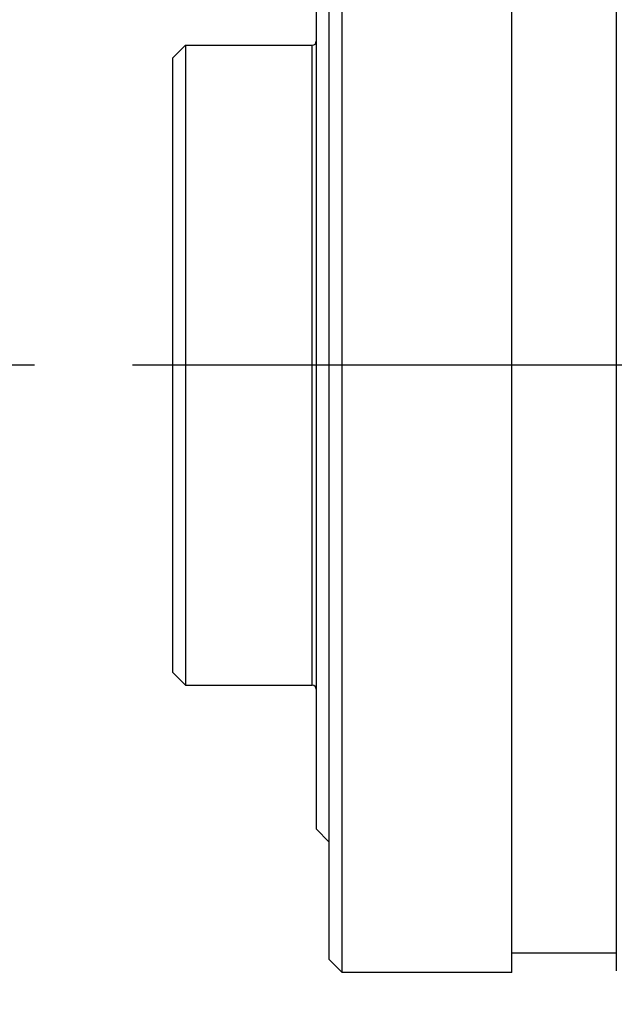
# Model space of a CAD drawing. Header units: millimetres. Extents: x 5828 to 6704, y 123 to 421.
# Tile 171 of 256: x 6522.42 to 6524.7, y 211.9 to 215.66. Entities that reach past the tile are written whole.
import ezdxf

# ---------------------------------------------------------------- set-up
doc = ezdxf.new("R2010")
doc.units = ezdxf.units.MM
doc.linetypes.add('CENTER', pattern=[0.6, 0.375, -0.075, 0.075, -0.075])
for name, color, linetype in [('中心线', 7, 'Continuous'), ('外形图', 7, 'Continuous'), ('尺寸标注', 7, 'Continuous'), ('运动范围', 7, 'Continuous')]:
    doc.layers.add(name, color=color, linetype=linetype)
doc.styles.add('微软雅黑', font='msyh.ttc', dxfattribs={"height": 1.5})
doc.dimstyles.new('尺寸标注_1_20比例', dxfattribs={"dimtxt": 1.5, "dimasz": 1.25, "dimexe": 0.5, "dimexo": 0.4, "dimgap": 0.5, "dimtad": 1, "dimdec": 1, "dimlfac": 20, "dimdsep": 46, "dimtxsty": '微软雅黑', "dimcen": 0.09, "dimadec": 0, "dimazin": 0, "dimtp": 0.01, "dimtm": 0.01, "dimtfac": 1, "dimtdec": 1, "dimtofl": 0, "dimtmove": 0, "dimatfit": 3, "dimfxl": 1, "dimtolj": 1, "dimarcsym": 0})

# ---------------------------------------------------------------- blocks, each defined once
blk = doc.blocks.new('*D1145')
at = {"layer": 'Defpoints', "color": 0}
for p in [(6564.9775, 227.1499), (6618.6004, 224.7716), (6488.2514, 214.3423), (6559.4529, 214.3423), (6635.7237, 214.3423)]:
    blk.add_point(p, dxfattribs=at)
at = {"layer": '尺寸标注', "color": 0, "lineweight": -2}
blk.add_arc((6559.4529, 214.3423), 13.9483, 15.13637, 174.86363, dxfattribs=at)
at = {"layer": '尺寸标注', "color": 0}
for points in [[(6572.7139, 217.9391), (6573.1206, 218.0298), (6573.1893, 216.7644)], [(6545.3524, 215.6004), (6545.7687, 215.5817), (6545.5045, 214.3423)]]:
    blk.add_solid(points, dxfattribs=at)
at = {"layer": '尺寸标注', "color": 0, "insert": (6557.2583, 229.4032), "char_height": 1.5, "attachment_point": 5, "rotation": 8.2904, "style": '微软雅黑'}
blk.add_mtext('\\A1;{\\fAlibaba PuHuiTi 3.0 55 Regular|b0|i0|c134|p18;-\\A1;170%%d}', dxfattribs=at)
blk = doc.blocks.new('*D1146')
at = {"layer": 'Defpoints', "color": 0}
for p in [(6488.2514, 214.3423), (6559.4529, 214.3423), (6635.7237, 214.3423), (6618.6004, 203.913), (6564.9841, 201.5194)]:
    blk.add_point(p, dxfattribs=at)
at = {"layer": '尺寸标注', "color": 0, "lineweight": -2}
blk.add_arc((6559.4529, 214.3423), 13.965, 185.13022, 344.86978, dxfattribs=at)
at = {"layer": '尺寸标注', "color": 0}
for points in [[(6545.7519, 213.1029), (6545.3356, 213.0842), (6545.4878, 214.3423)], [(6573.1371, 210.6519), (6572.7305, 210.7426), (6573.2057, 211.9173)]]:
    blk.add_solid(points, dxfattribs=at)
at = {"layer": '尺寸标注', "color": 0, "insert": (6555.4094, 202.3101), "char_height": 1.5, "attachment_point": 5, "rotation": 341.4248, "style": '微软雅黑'}
blk.add_mtext('\\A1;{\\fAlibaba PuHuiTi 3.0 55 Regular|b0|i0|c134|p18;+\\A1;170%%d}', dxfattribs=at)

msp = doc.modelspace()

# ---------------------------------------------------------------- linework, layer by layer
at = {"layer": '中心线', "linetype": 'CENTER', "ltscale": 5}
msp.add_line((6635.7237, 214.3423), (6488.2514, 214.3423), dxfattribs=at)
at = {"layer": '外形图', "linetype": 'ByBlock'}
for p, q in [((6523.6529, 212.0173), (6523.6529, 216.6673)), ((6524.3029, 212.0173), (6524.3029, 216.6673)), ((6524.7029, 212.0249), (6524.7029, 216.6597)), ((6523.6029, 212.0673), (6523.6029, 216.6173)), ((6523.5529, 216.1173), (6523.5529, 212.5673)), ((6523.0529, 215.5673), (6523.0029, 215.5173)), ((6523.0529, 215.5673), (6523.0529, 213.1173)), ((6523.0529, 215.5673), (6523.5379, 215.5673)), ((6523.5379, 213.1173), (6523.5379, 215.5673)), ((6523.0029, 215.5173), (6523.0029, 213.1673)), ((6523.0529, 213.1173), (6523.0029, 213.1673)), ((6523.0529, 213.1173), (6523.5379, 213.1173)), ((6523.5529, 212.5673), (6523.6029, 212.5173)), ((6524.7029, 212.0923), (6524.3029, 212.0923)), ((6523.6029, 212.0673), (6523.6529, 212.0173)), ((6524.3029, 212.0173), (6523.6529, 212.0173))]:
    msp.add_line(p, q, dxfattribs=at)
for centre, start, end in [((6523.5379, 215.5823), 270, 0), ((6523.5379, 213.1023), 0, 90)]:
    msp.add_arc(centre, 0.015, start, end, dxfattribs=at)
at = {"layer": '运动范围'}
msp.add_arc((6559.4529, 214.3423), 60.06, 10, 350, dxfattribs=at)

# ---------------------------------------------------------------- dimensions: what is measured, and where the dimension line sits
at = {"layer": '尺寸标注'}
for base, line2, text, picture, middle in [((6564.9775, 227.1499), ((6559.4529, 214.3423), (6618.6004, 224.7716)), '\\A1;{\\fAlibaba PuHuiTi 3.0 55 Regular|b0|i0|c134|p18;-<>}', '*D1145', (6557.4417, 228.1449)), ((6564.9841, 201.5194), ((6559.4529, 214.3423), (6618.6004, 203.913)), '\\A1;{\\fAlibaba PuHuiTi 3.0 55 Regular|b0|i0|c134|p18;+<>}', '*D1146', (6555.0043, 201.1047))]:
    dim = msp.add_angular_dim_2l(base=base, line1=((6635.7237, 214.3423), (6488.2514, 214.3423)), line2=line2, text=text, dimstyle='尺寸标注_1_20比例', dxfattribs=at)
    dim.commit()
    dim.dimension.update_dxf_attribs({"geometry": picture, "text_midpoint": middle, "dimtype": 162})

doc.saveas('drawing.dxf')
